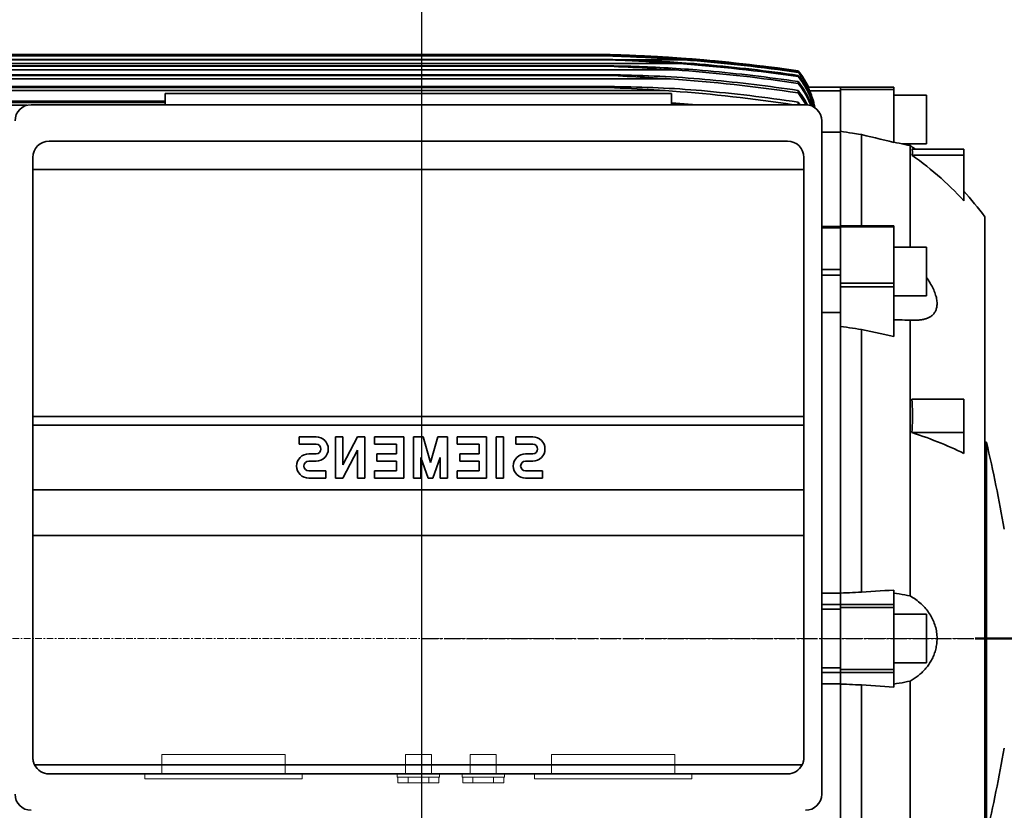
# Model space of a CAD drawing. Header units: millimetres. Extents: x -34725 to 178350, y -13707 to 126150.
# Tile 232 of 256: x 15920 to 16527, y 115306 to 115793. Entities that reach past the tile are written whole.
import ezdxf

# ---------------------------------------------------------------- set-up
doc = ezdxf.new("R2010")
doc.units = ezdxf.units.MM
doc.linetypes.add('CENTER', pattern=[7, 4, -1, 1, -1])
doc.linetypes.add('GEN7', pattern=[13.75, 10, -1.25, 1.25, -1.25])
doc.layers.get('0').update_dxf_attribs({"linetype": 'CONTINUOUS'})
doc.layers.add('10000_FRONT', color=7, linetype='CONTINUOUS')
doc.layers.add('7', color=4, linetype='GEN7')
doc.layers.add('AM_0', color=7, linetype='CONTINUOUS', lineweight=50)
doc.layers.add('AM_4', color=3, linetype='CONTINUOUS', lineweight=25)

# ---------------------------------------------------------------- blocks, each defined once
blk = doc.blocks.new('Kopf_1')
blk.add_line((-2050, 1770), (-2050, 2700))
at = {"layer": '7'}
blk.add_line((-2050, 2000), (1200, 2000), dxfattribs=at)
blk = doc.blocks.new('A$C1c381877')
at = {"color": 2, "linetype": 'Continuous', "lineweight": 0}
for p, q in [((2274.35, -71.39), (2236.35, -71.39)), ((2236.35, -83.39), (2236.35, -71.39)), ((2312.35, -71.39), (2274.35, -71.39)), ((2312.35, -83.39), (2312.35, -71.39)), ((2394.35, -71.39), (2386.35, -71.39)), ((2386.35, -83.39), (2386.35, -71.39)), ((2402.35, -71.39), (2394.35, -71.39)), ((2402.35, -83.39), (2402.35, -71.39)), ((2434.35, -71.39), (2426.35, -71.39)), ((2426.35, -83.39), (2426.35, -71.39)), ((2442.35, -71.39), (2434.35, -71.39)), ((2442.35, -83.39), (2442.35, -71.39)), ((2552.35, -71.39), (2476.35, -71.39)), ((2476.35, -83.39), (2476.35, -71.39)), ((2552.35, -83.39), (2552.35, -71.39)), ((2274.35, -83.39), (2225.85, -83.39)), ((2225.85, -86.39), (2225.85, -83.39)), ((2322.85, -83.39), (2274.35, -83.39)), ((2322.85, -86.39), (2322.85, -83.39)), ((2394.35, -83.39), (2381.35, -83.39)), ((2381.35, -85.39), (2381.35, -83.39)), ((2407.35, -83.39), (2394.35, -83.39)), ((2407.35, -85.39), (2407.35, -83.39)), ((2434.35, -83.39), (2421.35, -83.39)), ((2421.35, -85.39), (2421.35, -83.39)), ((2447.35, -83.39), (2434.35, -83.39)), ((2447.35, -85.39), (2447.35, -83.39)), ((2562.85, -83.39), (2465.85, -83.39)), ((2465.85, -86.39), (2465.85, -83.39)), ((2562.85, -86.39), (2562.85, -83.39)), ((2274.35, -86.39), (2225.85, -86.39)), ((2322.85, -86.39), (2274.35, -86.39)), ((2407.35, -85.39), (2381.35, -85.39)), ((2381.65, -88.89), (2381.65, -85.39)), ((2407.05, -88.89), (2381.65, -88.89)), ((2388, -88.89), (2388, -85.39)), ((2400.7, -88.89), (2400.7, -85.39)), ((2407.05, -88.89), (2407.05, -85.39)), ((2434.35, -85.39), (2421.35, -85.39)), ((2421.65, -88.89), (2421.65, -85.39)), ((2428, -88.89), (2421.65, -88.89)), ((2428, -88.89), (2428, -85.39)), ((2440.7, -88.89), (2428, -88.89)), ((2445.61, -85.39), (2434.35, -85.39)), ((2440.7, -88.89), (2440.7, -85.39)), ((2447.05, -88.89), (2440.7, -88.89)), ((2447.35, -85.39), (2445.61, -85.39)), ((2447.05, -88.89), (2447.05, -85.39)), ((2562.85, -86.39), (2465.85, -86.39))]:
    blk.add_line(p, q, dxfattribs=at)
at = {"layer": '10000_FRONT', "color": 7, "linetype": 'Continuous', "lineweight": 35}
for p, q in [((2511.85, 360), (1736.85, 360)), ((2511.85, 359.23), (1736.85, 359.23)), ((2511.85, 359.21), (1736.85, 359.21)), ((2512.62, 359.98), (2511.85, 360)), ((2512.64, 359.22), (2511.85, 359.23)), ((2512.78, 359.17), (2511.85, 359.21)), ((2513.69, 359.95), (2512.62, 359.98)), ((2514.03, 359.2), (2512.64, 359.22)), ((2514.23, 359.11), (2512.78, 359.17)), ((2514.94, 359.91), (2513.69, 359.95)), ((2515.99, 359.15), (2514.03, 359.2)), ((2516, 359.05), (2514.23, 359.11)), ((2516.3, 359.87), (2514.94, 359.91)), ((2518.5, 359.08), (2515.99, 359.15)), ((2517.84, 358.98), (2516, 359.05)), ((2517.63, 359.83), (2516.3, 359.87)), ((2518.92, 359.78), (2517.63, 359.83)), ((2519.59, 358.91), (2517.84, 358.98)), ((2521.27, 359), (2518.5, 359.08)), ((2520.26, 359.73), (2518.92, 359.78)), ((2521.39, 358.84), (2519.59, 358.91)), ((2521.63, 359.68), (2520.26, 359.73)), ((2524.11, 358.9), (2521.27, 359)), ((2523.23, 358.76), (2521.39, 358.84)), ((2523.01, 359.63), (2521.63, 359.68)), ((2524.38, 359.58), (2523.01, 359.63)), ((2525.09, 358.68), (2523.23, 358.76)), ((2526.92, 358.8), (2524.11, 358.9)), ((2525.72, 359.52), (2524.38, 359.58)), ((2526.94, 358.59), (2525.09, 358.68)), ((2527.04, 359.47), (2525.72, 359.52)), ((2529.63, 358.69), (2526.92, 358.8)), ((2528.76, 358.51), (2526.94, 358.59)), ((2528.36, 359.41), (2527.04, 359.47)), ((2529.69, 359.35), (2528.36, 359.41)), ((2530.56, 358.42), (2528.76, 358.51)), ((2532.36, 358.57), (2529.63, 358.69)), ((2531.02, 359.29), (2529.69, 359.35)), ((2532.38, 358.33), (2530.56, 358.42)), ((2532.35, 359.23), (2531.02, 359.29)), ((2533.68, 359.16), (2532.35, 359.23)), ((2535.1, 358.44), (2532.36, 358.57)), ((2534.2, 358.24), (2532.38, 358.33)), ((2535.02, 359.1), (2533.68, 359.16)), ((2536.04, 358.14), (2534.2, 358.24)), ((2536.34, 359.03), (2535.02, 359.1)), ((2537.83, 358.31), (2535.1, 358.44)), ((2537.88, 358.04), (2536.04, 358.14)), ((2537.67, 358.96), (2536.34, 359.03)), ((2539, 358.89), (2537.67, 358.96)), ((2540.55, 358.17), (2537.83, 358.31)), ((2539.73, 357.93), (2537.88, 358.04)), ((2540.33, 358.81), (2539, 358.89)), ((2541.57, 357.83), (2539.73, 357.93)), ((2541.67, 358.74), (2540.33, 358.81)), ((2543.29, 358.02), (2540.55, 358.17)), ((2543, 358.66), (2541.67, 358.74)), ((2544.34, 358.58), (2543, 358.66)), ((2546.02, 357.86), (2543.29, 358.02)), ((2545.68, 358.5), (2544.34, 358.58)), ((2547.01, 358.42), (2545.68, 358.5)), ((2548.35, 358.33), (2547.01, 358.42)), ((2549.68, 358.25), (2548.35, 358.33)), ((2551.01, 358.16), (2549.68, 358.25)), ((2552.34, 358.07), (2551.01, 358.16)), ((2553.66, 357.98), (2552.34, 358.07)), ((2554.99, 357.89), (2553.66, 357.98)), ((2555.52, 354.42), (1693.18, 354.42)), ((2511.85, 356.92), (1736.85, 356.92)), ((2511.85, 356.83), (1736.85, 356.83)), ((2511.85, 353.03), (1736.85, 353.03)), ((2511.85, 352.83), (1736.85, 352.83)), ((2514.22, 356.9), (2511.85, 356.92)), ((2511.85, 356.83), (2511.85, 356.92)), ((2512.85, 356.78), (2511.85, 356.83)), ((2514.74, 353.01), (2511.85, 353.03)), ((2511.85, 352.83), (2511.85, 353.03)), ((2514.89, 352.69), (2511.85, 352.83)), ((2514.18, 356.72), (2512.85, 356.78)), ((2515.8, 356.65), (2514.18, 356.72)), ((2516.69, 356.85), (2514.22, 356.9)), ((2517.67, 352.96), (2514.74, 353.01)), ((2517.71, 352.55), (2514.89, 352.69)), ((2517.65, 356.57), (2515.8, 356.65)), ((2519.2, 356.79), (2516.69, 356.85)), ((2519.67, 356.49), (2517.65, 356.57)), ((2520.16, 352.91), (2517.67, 352.96)), ((2520.68, 352.41), (2517.71, 352.55)), ((2521.62, 356.73), (2519.2, 356.79)), ((2521.77, 356.39), (2519.67, 356.49)), ((2522.71, 352.85), (2520.16, 352.91)), ((2523.66, 352.27), (2520.68, 352.41)), ((2558.02, 356.73), (2521.43, 356.73)), ((2524.11, 356.65), (2521.62, 356.73)), ((2523.91, 356.29), (2521.77, 356.39)), ((2525.28, 352.78), (2522.71, 352.85)), ((2526.52, 352.12), (2523.66, 352.27)), ((2526.05, 356.19), (2523.91, 356.29)), ((2526.64, 356.57), (2524.11, 356.65)), ((2527.8, 352.7), (2525.28, 352.78)), ((2528.14, 356.09), (2526.05, 356.19)), ((2529.41, 351.97), (2526.52, 352.12)), ((2529.19, 356.48), (2526.64, 356.57)), ((2530.33, 352.62), (2527.8, 352.7)), ((2530.22, 355.98), (2528.14, 356.09)), ((2531.71, 356.38), (2529.19, 356.48)), ((2532.32, 351.81), (2529.41, 351.97)), ((2532.32, 355.87), (2530.22, 355.98)), ((2532.88, 352.52), (2530.33, 352.62)), ((2534.2, 356.27), (2531.71, 356.38)), ((2534.42, 355.76), (2532.32, 355.87)), ((2535.43, 352.42), (2532.88, 352.52)), ((2536.71, 356.16), (2534.2, 356.27)), ((2536.54, 355.64), (2534.42, 355.76)), ((2537.99, 352.3), (2535.43, 352.42)), ((2538.67, 355.52), (2536.54, 355.64)), ((2539.23, 356.04), (2536.71, 356.16)), ((2540.54, 352.18), (2537.99, 352.3)), ((2540.79, 355.39), (2538.67, 355.52)), ((2541.74, 355.91), (2539.23, 356.04)), ((2543.08, 352.06), (2540.54, 352.18)), ((2542.91, 355.26), (2540.79, 355.39)), ((2543.41, 357.71), (2541.57, 357.83)), ((2544.25, 355.77), (2541.74, 355.91)), ((2545.02, 355.13), (2542.91, 355.26)), ((2545.63, 351.92), (2543.08, 352.06)), ((2545.25, 357.6), (2543.41, 357.71)), ((2546.75, 355.63), (2544.25, 355.77)), ((2547.12, 354.99), (2545.02, 355.13)), ((2547.07, 357.49), (2545.25, 357.6)), ((2548.18, 351.78), (2545.63, 351.92)), ((2548.74, 357.69), (2546.02, 357.86)), ((2549.25, 355.48), (2546.75, 355.63)), ((2548.9, 357.37), (2547.07, 357.49)), ((2549.22, 354.86), (2547.12, 354.99)), ((2551.47, 357.51), (2548.74, 357.69)), ((2550.72, 357.25), (2548.9, 357.37)), ((2551.32, 354.71), (2549.22, 354.86)), ((2551.76, 355.32), (2549.25, 355.48)), ((2552.55, 357.12), (2550.72, 357.25)), ((2553.42, 354.57), (2551.32, 354.71)), ((2554.2, 357.33), (2551.47, 357.51)), ((2560.29, 357.5), (2551.69, 357.5)), ((2554.26, 355.16), (2551.76, 355.32)), ((2554.37, 357), (2552.55, 357.12)), ((2555.52, 354.42), (2553.42, 354.57)), ((2556.92, 357.14), (2554.2, 357.33)), ((2556.75, 354.98), (2554.26, 355.16)), ((2556.19, 356.87), (2554.37, 357)), ((2556.31, 357.79), (2554.99, 357.89)), ((2560.02, 354.08), (2555.52, 354.42)), ((2558.02, 356.73), (2556.19, 356.87)), ((2557.64, 357.7), (2556.31, 357.79)), ((2559.25, 354.8), (2556.75, 354.98)), ((2559.64, 356.94), (2556.92, 357.14)), ((2558.96, 357.6), (2557.64, 357.7)), ((2562.11, 356.42), (2558.02, 356.73)), ((2560.29, 357.5), (2558.96, 357.6)), ((2561.74, 354.62), (2559.25, 354.8)), ((2562.36, 356.73), (2559.64, 356.94)), ((2564.54, 353.73), (2560.02, 354.08)), ((2564.5, 357.17), (2560.29, 357.5)), ((2564.24, 354.42), (2561.74, 354.62)), ((2566.22, 356.09), (2562.11, 356.42)), ((2565.99, 356.44), (2562.36, 356.73)), ((2567.77, 354.13), (2564.24, 354.42)), ((2568.73, 356.82), (2564.5, 357.17)), ((2569.06, 353.35), (2564.54, 353.73)), ((2569.63, 356.14), (2565.99, 356.44)), ((2570.33, 355.75), (2566.22, 356.09)), ((2571.31, 353.83), (2567.77, 354.13)), ((2572.96, 356.46), (2568.73, 356.82)), ((2573.59, 352.95), (2569.06, 353.35)), ((2573.28, 355.82), (2569.63, 356.14)), ((2574.44, 355.38), (2570.33, 355.75)), ((2574.85, 353.51), (2571.31, 353.83)), ((2577.19, 356.07), (2572.96, 356.46)), ((2576.93, 355.49), (2573.28, 355.82)), ((2578.12, 352.53), (2573.59, 352.95)), ((2578.57, 355), (2574.44, 355.38)), ((2578.39, 353.18), (2574.85, 353.51)), ((2580.58, 355.15), (2576.93, 355.49)), ((2581.43, 355.67), (2577.19, 356.07)), ((2582.66, 352.09), (2578.12, 352.53)), ((2581.94, 352.84), (2578.39, 353.18)), ((2582.69, 354.6), (2578.57, 355)), ((2584.24, 354.79), (2580.58, 355.15)), ((2585.68, 355.25), (2581.43, 355.67)), ((2585.5, 352.49), (2581.94, 352.84)), ((2587.21, 351.62), (2582.66, 352.09)), ((2586.82, 354.18), (2582.69, 354.6)), ((2587.9, 354.41), (2584.24, 354.79)), ((2589.05, 352.12), (2585.5, 352.49)), ((2589.93, 354.81), (2585.68, 355.25)), ((2590.96, 353.75), (2586.82, 354.18)), ((2591.56, 354.03), (2587.9, 354.41)), ((2592.61, 351.74), (2589.05, 352.12)), ((2594.18, 354.35), (2589.93, 354.81)), ((2595.1, 353.29), (2590.96, 353.75)), ((2595.23, 353.63), (2591.56, 354.03)), ((2598.44, 353.87), (2594.18, 354.35)), ((2599.25, 352.82), (2595.1, 353.29)), ((2598.9, 353.21), (2595.23, 353.63)), ((2602.7, 353.37), (2598.44, 353.87)), ((2602.57, 352.78), (2598.9, 353.21)), ((2603.39, 352.33), (2599.25, 352.82)), ((2606.25, 352.34), (2602.57, 352.78)), ((2606.97, 352.86), (2602.7, 353.37)), ((2607.55, 351.82), (2603.39, 352.33)), ((2609.92, 351.88), (2606.25, 352.34)), ((2611.24, 352.32), (2606.97, 352.86)), ((2613.6, 351.41), (2609.92, 351.88)), ((2615.51, 351.77), (2611.24, 352.32)), ((2552.77, 350.53), (1695.93, 350.53)), ((2511.85, 347.51), (1736.85, 347.51)), ((2511.85, 347.17), (1736.85, 347.17)), ((2515.41, 347.49), (2511.85, 347.51)), ((2511.85, 347.17), (2511.85, 347.51)), ((2514.59, 347.03), (2511.85, 347.17)), ((2517.51, 346.88), (2514.59, 347.03)), ((2518.83, 347.44), (2515.41, 347.49)), ((2520.25, 346.75), (2517.51, 346.88)), ((2522.27, 347.38), (2518.83, 347.44)), ((2522.9, 346.61), (2520.25, 346.75)), ((2525.69, 347.3), (2522.27, 347.38)), ((2525.59, 346.47), (2522.9, 346.61)), ((2528.29, 346.33), (2525.59, 346.47)), ((2529.17, 347.2), (2525.69, 347.3)), ((2530.97, 346.18), (2528.29, 346.33)), ((2532.68, 347.08), (2529.17, 347.2)), ((2533.65, 346.02), (2530.97, 346.18)), ((2535.26, 351.65), (2532.32, 351.81)), ((2536.18, 346.95), (2532.68, 347.08)), ((2536.33, 345.87), (2533.65, 346.02)), ((2538.2, 351.47), (2535.26, 351.65)), ((2539.65, 346.8), (2536.18, 346.95)), ((2539.02, 345.7), (2536.33, 345.87)), ((2541.12, 351.3), (2538.2, 351.47)), ((2543.14, 346.63), (2539.65, 346.8)), ((2544.03, 351.11), (2541.12, 351.3)), ((2546.64, 346.45), (2543.14, 346.63)), ((2546.95, 350.92), (2544.03, 351.11)), ((2550.12, 346.26), (2546.64, 346.45)), ((2549.86, 350.73), (2546.95, 350.92)), ((2550.72, 351.62), (2548.18, 351.78)), ((2552.77, 350.53), (2549.86, 350.73)), ((2553.59, 346.04), (2550.12, 346.26)), ((2553.26, 351.46), (2550.72, 351.62)), ((2556.92, 350.23), (2552.77, 350.53)), ((2555.8, 351.3), (2553.26, 351.46)), ((2557.07, 345.81), (2553.59, 346.04)), ((2558.34, 351.12), (2555.8, 351.3)), ((2561.08, 349.91), (2556.92, 350.23)), ((2560.54, 345.57), (2557.07, 345.81)), ((2560.87, 350.93), (2558.34, 351.12)), ((2563.41, 350.73), (2560.87, 350.93)), ((2565.25, 349.57), (2561.08, 349.91)), ((2565.94, 350.53), (2563.41, 350.73)), ((2569.42, 349.22), (2565.25, 349.57)), ((2569.38, 350.24), (2565.94, 350.53)), ((2572.82, 349.94), (2569.38, 350.24)), ((2573.6, 348.84), (2569.42, 349.22)), ((2576.27, 349.62), (2572.82, 349.94)), ((2577.79, 348.45), (2573.6, 348.84)), ((2579.72, 349.3), (2576.27, 349.62)), ((2581.98, 348.04), (2577.79, 348.45)), ((2583.18, 348.96), (2579.72, 349.3)), ((2586.17, 347.6), (2581.98, 348.04)), ((2586.64, 348.6), (2583.18, 348.96)), ((2590.37, 347.15), (2586.17, 347.6)), ((2590.1, 348.24), (2586.64, 348.6)), ((2591.77, 351.13), (2587.21, 351.62)), ((2593.56, 347.86), (2590.1, 348.24)), ((2594.58, 346.69), (2590.37, 347.15)), ((2596.32, 350.63), (2591.77, 351.13)), ((2596.17, 351.34), (2592.61, 351.74)), ((2597.03, 347.47), (2593.56, 347.86)), ((2598.79, 346.2), (2594.58, 346.69)), ((2599.74, 350.94), (2596.17, 351.34)), ((2600.89, 350.09), (2596.32, 350.63)), ((2600.5, 347.07), (2597.03, 347.47)), ((2603, 345.69), (2598.79, 346.2)), ((2603.31, 350.52), (2599.74, 350.94)), ((2603.98, 346.65), (2600.5, 347.07)), ((2605.46, 349.54), (2600.89, 350.09)), ((2606.88, 350.08), (2603.31, 350.52)), ((2607.45, 346.22), (2603.98, 346.65)), ((2610.03, 348.97), (2605.46, 349.54)), ((2610.45, 349.63), (2606.88, 350.08)), ((2610.93, 345.78), (2607.45, 346.22)), ((2611.7, 351.3), (2607.55, 351.82)), ((2614.6, 348.37), (2610.03, 348.97)), ((2614.03, 349.17), (2610.45, 349.63)), ((2614.41, 345.33), (2610.93, 345.78)), ((2615.86, 350.75), (2611.7, 351.3)), ((2617.29, 350.93), (2613.6, 351.41)), ((2617.6, 348.7), (2614.03, 349.17)), ((2619.18, 347.75), (2614.6, 348.37)), ((2619.79, 351.19), (2615.51, 351.77)), ((2620.02, 350.19), (2615.86, 350.75)), ((2620.97, 350.43), (2617.29, 350.93)), ((2621.18, 348.21), (2617.6, 348.7)), ((2623.76, 347.11), (2619.18, 347.75)), ((2624.07, 350.6), (2619.79, 351.19)), ((2624.18, 349.61), (2620.02, 350.19)), ((2624.66, 349.91), (2620.97, 350.43)), ((2624.77, 347.71), (2621.18, 348.21)), ((2628.35, 346.44), (2623.76, 347.11)), ((2628.35, 349.99), (2624.07, 350.6)), ((2628.35, 349.01), (2624.18, 349.61)), ((2628.35, 349.38), (2624.66, 349.91)), ((2628.35, 347.19), (2624.77, 347.71)), ((2628.35, 349.99), (2628.35, 350)), ((2629.09, 349.06), (2628.35, 349.99)), ((2629.12, 348.42), (2628.35, 349.38)), ((2628.35, 349.01), (2628.35, 349.38)), ((2629.07, 348.1), (2628.35, 349.01)), ((2629.12, 346.22), (2628.35, 347.19)), ((2628.35, 346.44), (2628.35, 347.19)), ((2629.17, 345.39), (2628.35, 346.44)), ((2629.78, 347.16), (2629.07, 348.1)), ((2629.81, 348.11), (2629.09, 349.06)), ((2629.87, 347.42), (2629.12, 348.42)), ((2629.87, 345.22), (2629.12, 346.22)), ((2630.47, 346.2), (2629.78, 347.16)), ((2630.51, 347.13), (2629.81, 348.11)), ((2630.6, 346.4), (2629.87, 347.42)), ((2631.13, 345.23), (2630.47, 346.2)), ((2631.19, 346.14), (2630.51, 347.13)), ((2631.3, 345.37), (2630.6, 346.4)), ((2631.85, 345.13), (2631.19, 346.14)), ((2549.73, 345.01), (1698.96, 345.01)), ((2511.85, 340.28), (1736.85, 340.28)), ((2511.85, 339.75), (1736.85, 339.75)), ((2515.14, 340.27), (2511.85, 340.28)), ((2511.85, 339.75), (2511.85, 340.28)), ((2515.25, 339.57), (2511.85, 339.75)), ((2518.58, 340.24), (2515.14, 340.27)), ((2521.95, 340.18), (2518.58, 340.24)), ((2525.28, 340.12), (2521.95, 340.18)), ((2528.64, 340.03), (2525.28, 340.12)), ((2532, 339.93), (2528.64, 340.03)), ((2535.35, 339.82), (2532, 339.93)), ((2538.71, 339.69), (2535.35, 339.82)), ((2541.7, 345.54), (2539.02, 345.7)), ((2544.38, 345.37), (2541.7, 345.54)), ((2547.06, 345.19), (2544.38, 345.37)), ((2549.73, 345.01), (2547.06, 345.19)), ((2554.59, 344.67), (2549.73, 345.01)), ((2559.45, 344.3), (2554.59, 344.67)), ((2564.33, 343.9), (2559.45, 344.3)), ((2564, 345.3), (2560.54, 345.57)), ((2567.47, 345.01), (2564, 345.3)), ((2569.21, 343.48), (2564.33, 343.9)), ((2570.83, 344.72), (2567.47, 345.01)), ((2574.11, 343.03), (2569.21, 343.48)), ((2574.19, 344.42), (2570.83, 344.72)), ((2579.01, 342.56), (2574.11, 343.03)), ((2577.55, 344.1), (2574.19, 344.42)), ((2580.92, 343.77), (2577.55, 344.1)), ((2583.92, 342.06), (2579.01, 342.56)), ((2584.29, 343.43), (2580.92, 343.77)), ((2588.84, 341.53), (2583.92, 342.06)), ((2587.67, 343.08), (2584.29, 343.43)), ((2591.04, 342.72), (2587.67, 343.08)), ((2593.76, 340.97), (2588.84, 341.53)), ((2594.42, 342.34), (2591.04, 342.72)), ((2598.69, 340.39), (2593.76, 340.97)), ((2597.81, 341.95), (2594.42, 342.34)), ((2601.19, 341.55), (2597.81, 341.95)), ((2603.62, 339.79), (2598.69, 340.39)), ((2604.58, 341.14), (2601.19, 341.55)), ((2607.22, 345.16), (2603, 345.69)), ((2608.56, 339.15), (2603.62, 339.79)), ((2607.97, 340.71), (2604.58, 341.14)), ((2611.44, 344.62), (2607.22, 345.16)), ((2611.36, 340.27), (2607.97, 340.71)), ((2614.76, 339.82), (2611.36, 340.27)), ((2615.66, 344.05), (2611.44, 344.62)), ((2617.89, 344.86), (2614.41, 345.33)), ((2618.15, 339.36), (2614.76, 339.82)), ((2619.89, 343.47), (2615.66, 344.05)), ((2621.38, 344.38), (2617.89, 344.86)), ((2624.12, 342.86), (2619.89, 343.47)), ((2624.86, 343.89), (2621.38, 344.38)), ((2628.35, 342.24), (2624.12, 342.86)), ((2628.35, 343.38), (2624.86, 343.89)), ((2629.18, 342.32), (2628.35, 343.38)), ((2628.35, 342.24), (2628.35, 343.38)), ((2629.16, 341.18), (2628.35, 342.24)), ((2629.95, 340.1), (2629.16, 341.18)), ((2629.97, 344.31), (2629.17, 345.39)), ((2629.99, 341.22), (2629.18, 342.32)), ((2630.6, 344.2), (2629.87, 345.22)), ((2630.72, 338.99), (2629.95, 340.1)), ((2630.74, 343.2), (2629.97, 344.31)), ((2630.77, 340.11), (2629.99, 341.22)), ((2631.3, 343.16), (2630.6, 344.2)), ((2631.49, 342.07), (2630.74, 343.2)), ((2631.53, 338.96), (2630.77, 340.11)), ((2631.77, 344.24), (2631.13, 345.23)), ((2631.98, 344.31), (2631.3, 345.37)), ((2631.98, 342.1), (2631.3, 343.16)), ((2632.2, 340.93), (2631.49, 342.07)), ((2632.39, 343.23), (2631.77, 344.24)), ((2632.48, 344.11), (2631.85, 345.13)), ((2632.63, 343.24), (2631.98, 344.31)), ((2632.63, 341.03), (2631.98, 342.1)), ((2632.88, 339.77), (2632.2, 340.93)), ((2632.99, 342.22), (2632.39, 343.23)), ((2633.08, 343.07), (2632.48, 344.11)), ((2633.25, 342.16), (2632.63, 343.24)), ((2633.25, 339.95), (2632.63, 341.03)), ((2633.53, 338.6), (2632.88, 339.77)), ((2633.55, 341.2), (2632.99, 342.22)), ((2633.65, 342.03), (2633.08, 343.07)), ((2633.84, 341.08), (2633.25, 342.16)), ((2633.83, 338.86), (2633.25, 339.95)), ((2634.09, 340.18), (2633.55, 341.2)), ((2634.19, 340.99), (2633.65, 342.03)), ((2634.39, 339.99), (2633.84, 341.08)), ((2634.59, 339.16), (2634.09, 340.18)), ((2634.71, 339.95), (2634.19, 340.99)), ((2634.91, 338.91), (2634.39, 339.99)), ((2654.35, 339.95), (2634.42, 339.95)), ((2687.35, 340), (2654.35, 340)), ((2654.35, -340), (2654.35, 340)), ((2687.35, 305.88), (2687.35, 340)), ((2546.35, 337.78), (1702.34, 337.78)), ((2550.35, 336.11), (2238.35, 336.11)), ((2238.35, 329.11), (2238.35, 336.11)), ((2518.76, 339.39), (2515.25, 339.57)), ((2522.16, 339.22), (2518.76, 339.39)), ((2525.59, 339.03), (2522.16, 339.22)), ((2529.06, 338.84), (2525.59, 339.03)), ((2532.53, 338.64), (2529.06, 338.84)), ((2535.99, 338.44), (2532.53, 338.64)), ((2539.44, 338.23), (2535.99, 338.44)), ((2542.07, 339.54), (2538.71, 339.69)), ((2542.9, 338.01), (2539.44, 338.23)), ((2545.44, 339.38), (2542.07, 339.54)), ((2546.35, 337.78), (2542.9, 338.01)), ((2548.79, 339.21), (2545.44, 339.38)), ((2550.95, 337.47), (2546.35, 337.78)), ((2552.13, 339.02), (2548.79, 339.21)), ((2550.35, 329.11), (2550.35, 336.11)), ((2555.56, 337.13), (2550.95, 337.47)), ((2555.48, 338.81), (2552.13, 339.02)), ((2558.81, 338.58), (2555.48, 338.81)), ((2560.17, 336.76), (2555.56, 337.13)), ((2562.15, 338.34), (2558.81, 338.58)), ((2564.8, 336.38), (2560.17, 336.76)), ((2565.49, 338.07), (2562.15, 338.34)), ((2569.43, 335.96), (2564.8, 336.38)), ((2568.83, 337.78), (2565.49, 338.07)), ((2572.53, 337.45), (2568.83, 337.78)), ((2574.08, 335.53), (2569.43, 335.96)), ((2576.22, 337.1), (2572.53, 337.45)), ((2578.73, 335.07), (2574.08, 335.53)), ((2579.93, 336.74), (2576.22, 337.1)), ((2583.38, 334.58), (2578.73, 335.07)), ((2583.63, 336.36), (2579.93, 336.74)), ((2588.04, 334.07), (2583.38, 334.58)), ((2587.34, 335.97), (2583.63, 336.36)), ((2591.06, 335.56), (2587.34, 335.97)), ((2592.71, 333.54), (2588.04, 334.07)), ((2594.77, 335.14), (2591.06, 335.56)), ((2598.5, 334.7), (2594.77, 335.14)), ((2602.22, 334.25), (2598.5, 334.7)), ((2605.95, 333.78), (2602.22, 334.25)), ((2609.67, 333.3), (2605.95, 333.78)), ((2613.5, 338.49), (2608.56, 339.15)), ((2618.45, 337.8), (2613.5, 338.49)), ((2621.55, 338.88), (2618.15, 339.36)), ((2623.4, 337.09), (2618.45, 337.8)), ((2624.95, 338.4), (2621.55, 338.88)), ((2628.35, 336.35), (2623.4, 337.09)), ((2628.35, 337.9), (2624.95, 338.4)), ((2629.26, 336.71), (2628.35, 337.9)), ((2628.35, 336.35), (2628.35, 337.9)), ((2629.21, 335.2), (2628.35, 336.35)), ((2630.05, 334.03), (2629.21, 335.2)), ((2630.15, 335.49), (2629.26, 336.71)), ((2630.85, 332.83), (2630.05, 334.03)), ((2631, 334.24), (2630.15, 335.49)), ((2631.45, 337.86), (2630.72, 338.99)), ((2631.81, 332.96), (2631, 334.24)), ((2632.16, 336.71), (2631.45, 337.86)), ((2632.25, 337.81), (2631.53, 338.96)), ((2632.83, 335.55), (2632.16, 336.71)), ((2632.93, 336.63), (2632.25, 337.81)), ((2633.47, 334.39), (2632.83, 335.55)), ((2633.59, 335.45), (2632.93, 336.63)), ((2634.07, 333.21), (2633.47, 334.39)), ((2634.13, 337.43), (2633.53, 338.6)), ((2634.2, 334.27), (2633.59, 335.45)), ((2634.39, 337.77), (2633.83, 338.86)), ((2634.7, 336.25), (2634.13, 337.43)), ((2634.77, 333.08), (2634.2, 334.27)), ((2634.91, 336.69), (2634.39, 337.77)), ((2635.07, 338.14), (2634.59, 339.16)), ((2635.23, 335.09), (2634.7, 336.25)), ((2634.97, 338.79), (2634.91, 338.91)), ((2635.4, 335.61), (2634.91, 336.69)), ((2635.02, 338.67), (2634.97, 338.79)), ((2635.08, 338.55), (2635.02, 338.67)), ((2635.52, 337.12), (2635.07, 338.14)), ((2635.13, 338.42), (2635.08, 338.55)), ((2635.19, 338.28), (2635.13, 338.42)), ((2635.25, 338.15), (2635.19, 338.28)), ((2635.72, 333.93), (2635.23, 335.09)), ((2635.31, 338.01), (2635.25, 338.15)), ((2635.37, 337.87), (2635.31, 338.01)), ((2635.43, 337.73), (2635.37, 337.87)), ((2635.85, 334.54), (2635.4, 335.61)), ((2654.35, 337.73), (2635.43, 337.73)), ((2636, 336.34), (2635.43, 337.73)), ((2635.93, 336.12), (2635.52, 337.12)), ((2636.19, 332.77), (2635.72, 333.93)), ((2636.28, 333.45), (2635.85, 334.54)), ((2636.34, 335.09), (2635.93, 336.12)), ((2636.53, 334.92), (2636, 336.34)), ((2636.72, 334.03), (2636.34, 335.09)), ((2637.04, 333.45), (2636.53, 334.92)), ((2637.09, 332.95), (2636.72, 334.03)), ((2687.35, 338.52), (2654.35, 338.52)), ((2707.35, 335), (2687.35, 335)), ((2707.35, 305), (2707.35, 335)), ((2153.15, 328.74), (1706.13, 328.74)), ((2238.35, 331.24), (1736.85, 331.24)), ((2238.35, 330.46), (1736.85, 330.46)), ((2632.85, 329.11), (2155.85, 329.11)), ((2552.92, 330.02), (2550.35, 330.17)), ((2555.49, 329.86), (2552.92, 330.02)), ((2558.06, 329.69), (2555.49, 329.86)), ((2560.63, 329.51), (2558.06, 329.69)), ((2563.2, 329.32), (2560.63, 329.51)), ((2565.77, 329.11), (2563.2, 329.32)), ((2597.38, 332.98), (2592.71, 333.54)), ((2602.06, 332.4), (2597.38, 332.98)), ((2606.74, 331.79), (2602.06, 332.4)), ((2611.43, 331.16), (2606.74, 331.79)), ((2613.41, 332.8), (2609.67, 333.3)), ((2616.12, 330.5), (2611.43, 331.16)), ((2617.14, 332.29), (2613.41, 332.8)), ((2620.81, 329.82), (2616.12, 330.5)), ((2620.87, 331.76), (2617.14, 332.29)), ((2625.5, 329.11), (2620.81, 329.82)), ((2624.61, 331.21), (2620.87, 331.76)), ((2628.35, 330.65), (2624.61, 331.21)), ((2628.54, 330.4), (2628.35, 330.65)), ((2628.35, 329.11), (2628.35, 330.65)), ((2628.74, 330.15), (2628.54, 330.4)), ((2628.93, 329.89), (2628.74, 330.15)), ((2629.13, 329.63), (2628.93, 329.89)), ((2629.32, 329.37), (2629.13, 329.63)), ((2629.51, 329.11), (2629.32, 329.37)), ((2631.62, 331.6), (2630.85, 332.83)), ((2632.36, 330.36), (2631.62, 331.6)), ((2632.59, 331.67), (2631.81, 332.96)), ((2633.06, 329.11), (2632.36, 330.36)), ((2633.32, 330.36), (2632.59, 331.67)), ((2634, 329.04), (2633.32, 330.36)), ((2634.63, 332.04), (2634.07, 333.21)), ((2635.16, 330.88), (2634.63, 332.04)), ((2635.3, 331.9), (2634.77, 333.08)), ((2635.65, 329.72), (2635.16, 330.88)), ((2635.8, 330.74), (2635.3, 331.9)), ((2636.11, 328.56), (2635.65, 329.72)), ((2636.26, 329.55), (2635.8, 330.74)), ((2636.63, 331.57), (2636.19, 332.77)), ((2636.71, 328.33), (2636.26, 329.55)), ((2636.69, 332.33), (2636.28, 333.45)), ((2637.05, 330.34), (2636.63, 331.57)), ((2637.08, 331.18), (2636.69, 332.33)), ((2637.5, 331.94), (2637.04, 333.45)), ((2637.44, 329.08), (2637.05, 330.34)), ((2637.45, 330.01), (2637.08, 331.18)), ((2637.43, 331.86), (2637.09, 332.95)), ((2637.76, 330.74), (2637.43, 331.86)), ((2637.8, 327.79), (2637.44, 329.08)), ((2637.79, 328.82), (2637.45, 330.01)), ((2637.93, 330.4), (2637.5, 331.94)), ((2638.05, 329.6), (2637.76, 330.74)), ((2638.11, 327.61), (2637.79, 328.82)), ((2638.3, 328.84), (2637.93, 330.4)), ((2638.33, 328.46), (2638.05, 329.6)), ((2638.64, 327.26), (2638.3, 328.84)), ((2638.58, 327.3), (2638.33, 328.46)), ((2642.85, -95.89), (2642.85, 319.11)), ((2654.35, 312.25), (2642.85, 312.25)), ((2656.21, 312.45), (2654.35, 312.75)), ((2658.07, 312.16), (2656.21, 312.45)), ((2659.93, 311.86), (2658.07, 312.16)), ((2661.79, 311.57), (2659.93, 311.86)), ((2665.5, 310.98), (2661.79, 311.57)), ((2667.35, 310.69), (2665.5, 310.98)), ((2670.23, 310), (2667.35, 310.69)), ((2667.35, 254.49), (2667.35, 310.69)), ((2673.1, 309.31), (2670.23, 310)), ((2621.85, 306.61), (2166.85, 306.61)), ((2675.96, 308.62), (2673.1, 309.31)), ((2678.82, 307.93), (2675.96, 308.62)), ((2681.67, 307.24), (2678.82, 307.93)), ((2684.51, 306.56), (2681.67, 307.24)), ((2687.35, 305.88), (2684.51, 306.56)), ((2688.98, 305.69), (2687.35, 306.05)), ((2690.65, 305.33), (2688.98, 305.69)), ((2692.35, 304.96), (2690.65, 305.33)), ((2707.35, 305), (2692.15, 305)), ((2694.05, 304.59), (2692.35, 304.96)), ((2695.72, 304.22), (2694.05, 304.59)), ((2697.35, 303.87), (2695.72, 304.22)), ((2697.89, 303.51), (2697.35, 303.87)), ((2697.35, 241.27), (2697.35, 303.87)), ((2698.43, 303.15), (2697.89, 303.51)), ((2698.97, 302.79), (2698.43, 303.15)), ((2730.35, 301.73), (2698.45, 301.73)), ((2698.56, 301.34), (2698.45, 301.73)), ((2698.45, 297.93), (2698.56, 298.32)), ((2730.35, 297.93), (2698.45, 297.93)), ((2700.73, 296.3), (2698.45, 297.93)), ((2698.65, 300.96), (2698.56, 301.34)), ((2698.56, 298.32), (2698.65, 298.7)), ((2698.71, 300.58), (2698.65, 300.96)), ((2698.65, 298.7), (2698.71, 299.08)), ((2698.75, 300.2), (2698.71, 300.58)), ((2698.71, 299.08), (2698.75, 299.46)), ((2698.76, 299.83), (2698.75, 300.2)), ((2698.75, 299.46), (2698.76, 299.83)), ((2699.5, 302.44), (2698.97, 302.79)), ((2700.03, 302.08), (2699.5, 302.44)), ((2700.55, 301.73), (2700.03, 302.08)), ((2730.35, 269.96), (2730.35, 301.73)), ((2156.85, -73.39), (2156.85, 296.61)), ((2631.85, -73.39), (2631.85, 296.61)), ((2703.01, 294.63), (2700.73, 296.3)), ((2705.28, 292.91), (2703.01, 294.63)), ((2707.53, 291.15), (2705.28, 292.91)), ((2631.85, 289.11), (2156.85, 289.11)), ((2709.77, 289.35), (2707.53, 291.15)), ((2711.99, 287.51), (2709.77, 289.35)), ((2714.18, 285.64), (2711.99, 287.51)), ((2716.35, 283.74), (2714.18, 285.64)), ((2718.48, 281.81), (2716.35, 283.74)), ((2720.57, 279.86), (2718.48, 281.81)), ((2722.62, 277.9), (2720.57, 279.86)), ((2724.63, 275.92), (2722.62, 277.9)), ((2726.58, 273.94), (2724.63, 275.92)), ((2728.49, 271.95), (2726.58, 273.94)), ((2730.35, 269.96), (2728.49, 271.95)), ((2743.35, -260), (2743.35, 260)), ((2654.35, 254.06), (2642.85, 254.06)), ((2654.35, 253.18), (2642.85, 253.18)), ((2687.35, 254.49), (2654.35, 254.49)), ((2687.35, 253.9), (2654.35, 253.9)), ((2687.35, 253.9), (2687.35, 254.49)), ((2687.35, 219.15), (2687.35, 253.9)), ((2707.35, 241.27), (2687.35, 241.27)), ((2707.35, 211.27), (2707.35, 241.27)), ((2654.35, 227.58), (2642.85, 227.58)), ((2654.35, 223.96), (2642.85, 223.96)), ((2687.35, 219.15), (2654.35, 219.15)), ((2687.35, 216.74), (2687.35, 219.15)), ((2707.98, 221.77), (2707.35, 222.65)), ((2708.57, 220.9), (2707.98, 221.77)), ((2709.13, 220.03), (2708.57, 220.9)), ((2709.66, 219.17), (2709.13, 220.03)), ((2710.16, 218.32), (2709.66, 219.17)), ((2687.35, 216.74), (2654.35, 216.74)), ((2687.35, 186.17), (2687.35, 216.74)), ((2710.62, 217.48), (2710.16, 218.32)), ((2711.06, 216.65), (2710.62, 217.48)), ((2711.46, 215.82), (2711.06, 216.65)), ((2711.84, 215), (2711.46, 215.82)), ((2712.18, 214.19), (2711.84, 215)), ((2712.5, 213.38), (2712.18, 214.19)), ((2712.79, 212.57), (2712.5, 213.38)), ((2713.05, 211.77), (2712.79, 212.57)), ((2707.35, 211.27), (2687.35, 211.27)), ((2713.27, 210.97), (2713.05, 211.77)), ((2713.47, 210.19), (2713.27, 210.97)), ((2713.62, 209.42), (2713.47, 210.19)), ((2713.75, 208.66), (2713.62, 209.42)), ((2713.84, 207.91), (2713.75, 208.66)), ((2713.89, 207.19), (2713.84, 207.91)), ((2713.91, 206.48), (2713.89, 207.19)), ((2713.9, 205.89), (2713.91, 206.48)), ((2654.35, 200.99), (2642.85, 200.99)), ((2711.54, 199.88), (2711.85, 200.23)), ((2711.85, 200.23), (2712.15, 200.6)), ((2712.15, 200.6), (2712.42, 200.99)), ((2712.42, 200.99), (2712.67, 201.4)), ((2712.67, 201.4), (2712.9, 201.82)), ((2712.9, 201.82), (2713.11, 202.27)), ((2713.11, 202.27), (2713.29, 202.73)), ((2713.29, 202.73), (2713.46, 203.22)), ((2713.46, 203.22), (2713.59, 203.72)), ((2713.59, 203.72), (2713.71, 204.24)), ((2713.71, 204.24), (2713.8, 204.77)), ((2713.8, 204.77), (2713.86, 205.32)), ((2713.86, 205.32), (2713.9, 205.89)), ((2688.98, 196.52), (2687.35, 196.58)), ((2690.65, 196.47), (2688.98, 196.52)), ((2692.35, 196.41), (2690.65, 196.47)), ((2694.05, 196.37), (2692.35, 196.41)), ((2695.72, 196.33), (2694.05, 196.37)), ((2697.35, 196.29), (2695.72, 196.33)), ((2697.75, 196.27), (2697.35, 196.29)), ((2697.35, 26.27), (2697.35, 196.29)), ((2698.16, 196.26), (2697.75, 196.27)), ((2698.56, 196.24), (2698.16, 196.26)), ((2698.95, 196.23), (2698.56, 196.24)), ((2699.35, 196.23), (2698.95, 196.23)), ((2699.74, 196.22), (2699.35, 196.23)), ((2699.74, 196.22), (2700.35, 196.23)), ((2700.35, 196.23), (2700.95, 196.24)), ((2700.95, 196.24), (2701.55, 196.27)), ((2701.55, 196.27), (2702.13, 196.3)), ((2702.13, 196.3), (2702.71, 196.35)), ((2702.71, 196.35), (2703.28, 196.41)), ((2703.28, 196.41), (2703.84, 196.48)), ((2703.84, 196.48), (2704.39, 196.56)), ((2704.39, 196.56), (2704.93, 196.65)), ((2704.93, 196.65), (2705.46, 196.76)), ((2705.46, 196.76), (2705.98, 196.88)), ((2705.98, 196.88), (2706.49, 197.02)), ((2706.49, 197.02), (2706.99, 197.17)), ((2706.99, 197.17), (2707.48, 197.33)), ((2707.48, 197.33), (2707.95, 197.51)), ((2707.95, 197.51), (2708.41, 197.71)), ((2708.41, 197.71), (2708.85, 197.92)), ((2708.85, 197.92), (2709.29, 198.15)), ((2709.29, 198.15), (2709.7, 198.39)), ((2709.7, 198.39), (2710.1, 198.65)), ((2710.1, 198.65), (2710.49, 198.93)), ((2710.49, 198.93), (2710.86, 199.23)), ((2710.86, 199.23), (2711.21, 199.54)), ((2711.21, 199.54), (2711.54, 199.88)), ((2656.21, 192.18), (2654.35, 192.45)), ((2658.07, 191.91), (2656.21, 192.18)), ((2659.93, 191.64), (2658.07, 191.91)), ((2661.79, 191.37), (2659.93, 191.64)), ((2663.64, 191.1), (2661.79, 191.37)), ((2665.5, 190.84), (2663.64, 191.1)), ((2667.35, 190.57), (2665.5, 190.84)), ((2670.23, 189.94), (2667.35, 190.57)), ((2667.35, 28.59), (2667.35, 190.57)), ((2673.1, 189.31), (2670.23, 189.94)), ((2675.96, 188.68), (2673.1, 189.31)), ((2678.82, 188.05), (2675.96, 188.68)), ((2681.67, 187.42), (2678.82, 188.05)), ((2684.51, 186.8), (2681.67, 187.42)), ((2687.35, 186.17), (2684.51, 186.8)), ((2730.35, 147.49), (2698.45, 147.49)), ((2698.56, 145.4), (2698.45, 147.49)), ((2730.35, 126.96), (2730.35, 147.49)), ((2698.65, 143.33), (2698.56, 145.4)), ((2698.71, 141.27), (2698.65, 143.33)), ((2698.75, 139.24), (2698.71, 141.27)), ((2631.85, 136.96), (2156.85, 136.96)), ((2698.71, 133.18), (2698.75, 135.21)), ((2698.76, 137.22), (2698.75, 139.24)), ((2698.75, 135.21), (2698.76, 137.22)), ((2631.85, 131.61), (2156.85, 131.61)), ((2698.45, 126.96), (2698.56, 129.05)), ((2698.56, 129.05), (2698.65, 131.12)), ((2698.65, 131.12), (2698.71, 133.18)), ((2331.35, 124.36), (2320.85, 124.36)), ((2320.85, 119.86), (2320.85, 124.36)), ((2347.85, 124.36), (2343.35, 124.36)), ((2343.35, 98.86), (2343.35, 124.36)), ((2347.85, 107.11), (2356.85, 124.36)), ((2347.85, 107.11), (2347.85, 124.36)), ((2361.35, 124.36), (2356.85, 124.36)), ((2361.35, 98.86), (2361.35, 124.36)), ((2385.35, 124.36), (2367.35, 124.36)), ((2367.35, 119.86), (2367.35, 124.36)), ((2385.35, 98.86), (2385.35, 124.36)), ((2397.35, 124.36), (2391.35, 124.36)), ((2391.35, 98.86), (2391.35, 124.36)), ((2401.85, 108.61), (2397.35, 124.36)), ((2401.85, 108.61), (2406.35, 124.36)), ((2412.35, 124.36), (2406.35, 124.36)), ((2412.35, 98.86), (2412.35, 124.36)), ((2436.35, 124.36), (2418.35, 124.36)), ((2418.35, 119.86), (2418.35, 124.36)), ((2436.35, 98.86), (2436.35, 124.36)), ((2446.85, 124.36), (2442.35, 124.36)), ((2442.35, 98.86), (2442.35, 124.36)), ((2446.85, 98.86), (2446.85, 124.36)), ((2464.85, 124.36), (2454.35, 124.36)), ((2454.35, 119.86), (2454.35, 124.36)), ((2730.35, 126.96), (2698.45, 126.96)), ((2700.73, 126.22), (2698.45, 126.96)), ((2703.01, 125.45), (2700.73, 126.22)), ((2705.28, 124.66), (2703.01, 125.45)), ((2707.53, 123.86), (2705.28, 124.66)), ((2709.77, 123.03), (2707.53, 123.86)), ((2711.99, 122.19), (2709.77, 123.03)), ((2714.18, 121.34), (2711.99, 122.19)), ((2716.35, 120.47), (2714.18, 121.34)), ((2730.35, 114.16), (2730.35, 126.96)), ((2331.35, 119.86), (2320.85, 119.86)), ((2347.85, 98.86), (2356.85, 116.11)), ((2356.85, 98.86), (2356.85, 116.11)), ((2380.85, 119.86), (2367.35, 119.86)), ((2380.85, 113.86), (2380.85, 119.86)), ((2431.85, 119.86), (2418.35, 119.86)), ((2431.85, 113.86), (2431.85, 119.86)), ((2464.85, 119.86), (2454.35, 119.86)), ((2718.48, 119.58), (2716.35, 120.47)), ((2720.57, 118.69), (2718.48, 119.58)), ((2722.62, 117.79), (2720.57, 118.69)), ((2724.63, 116.89), (2722.62, 117.79)), ((2726.58, 115.98), (2724.63, 116.89)), ((2728.49, 115.07), (2726.58, 115.98)), ((2744.35, 121), (2743.35, 121)), ((2744.35, -121), (2744.35, 121)), ((2331.35, 113.86), (2326.85, 113.86)), ((2331.35, 109.36), (2326.85, 109.36)), ((2380.85, 113.86), (2368.85, 113.86)), ((2368.85, 109.36), (2368.85, 113.86)), ((2380.85, 109.36), (2368.85, 109.36)), ((2380.85, 103.36), (2380.85, 109.36)), ((2400.35, 98.86), (2395.85, 111.61)), ((2395.85, 98.86), (2395.85, 111.61)), ((2403.35, 98.86), (2407.85, 111.61)), ((2407.85, 98.86), (2407.85, 111.61)), ((2431.85, 113.86), (2419.85, 113.86)), ((2419.85, 109.36), (2419.85, 113.86)), ((2431.85, 109.36), (2419.85, 109.36)), ((2431.85, 103.36), (2431.85, 109.36)), ((2464.85, 113.86), (2460.35, 113.86)), ((2464.85, 109.36), (2460.35, 109.36)), ((2730.35, 114.16), (2728.49, 115.07)), ((2337.35, 103.36), (2326.85, 103.36)), ((2337.35, 98.86), (2337.35, 103.36)), ((2380.85, 103.36), (2367.35, 103.36)), ((2367.35, 98.86), (2367.35, 103.36)), ((2431.85, 103.36), (2418.35, 103.36)), ((2418.35, 98.86), (2418.35, 103.36)), ((2470.85, 103.36), (2460.35, 103.36)), ((2470.85, 98.86), (2470.85, 103.36)), ((2337.35, 98.86), (2326.85, 98.86)), ((2347.85, 98.86), (2343.35, 98.86)), ((2361.35, 98.86), (2356.85, 98.86)), ((2385.35, 98.86), (2367.35, 98.86)), ((2395.85, 98.86), (2391.35, 98.86)), ((2403.35, 98.86), (2400.35, 98.86)), ((2412.35, 98.86), (2407.85, 98.86)), ((2436.35, 98.86), (2418.35, 98.86)), ((2446.85, 98.86), (2442.35, 98.86)), ((2470.85, 98.86), (2460.35, 98.86)), ((2631.85, 91.61), (2156.85, 91.61)), ((2631.85, 63.49), (2156.85, 63.49)), ((2654.35, 28.01), (2642.85, 28.01)), ((2654.35, 28.03), (2656.21, 28.11)), ((2656.21, 28.11), (2658.07, 28.19)), ((2658.07, 28.19), (2659.93, 28.27)), ((2659.93, 28.27), (2661.79, 28.35)), ((2661.79, 28.35), (2663.64, 28.43)), ((2663.64, 28.43), (2665.5, 28.51)), ((2665.5, 28.51), (2667.35, 28.59)), ((2667.35, 28.59), (2670.23, 28.78)), ((2670.23, 28.78), (2673.1, 28.97)), ((2673.1, 28.97), (2675.96, 29.15)), ((2675.96, 29.15), (2678.82, 29.34)), ((2678.82, 29.34), (2681.67, 29.53)), ((2681.67, 29.53), (2684.51, 29.71)), ((2684.51, 29.71), (2687.35, 29.9)), ((2687.35, 21), (2687.35, 29.9)), ((2688.98, 27.77), (2687.35, 28.04)), ((2690.65, 27.48), (2688.98, 27.77)), ((2692.35, 27.19), (2690.65, 27.48)), ((2694.05, 26.88), (2692.35, 27.19)), ((2695.72, 26.57), (2694.05, 26.88)), ((2697.35, 26.27), (2695.72, 26.57)), ((2698.24, 25.73), (2697.35, 26.27)), ((2699.13, 25.18), (2698.24, 25.73)), ((2700, 24.6), (2699.13, 25.18)), ((2700.85, 24), (2700, 24.6)), ((2654.35, 21), (2642.85, 21)), ((2687.35, 21), (2654.35, 21)), ((2687.35, 19.07), (2654.35, 19.07)), ((2687.35, 19.07), (2687.35, 21)), ((2687.35, -19.07), (2687.35, 19.07)), ((2701.69, 23.37), (2700.85, 24)), ((2702.52, 22.72), (2701.69, 23.37)), ((2703.33, 22.05), (2702.52, 22.72)), ((2704.12, 21.35), (2703.33, 22.05)), ((2704.87, 20.64), (2704.12, 21.35)), ((2705.59, 19.91), (2704.87, 20.64)), ((2706.29, 19.17), (2705.59, 19.91)), ((2706.95, 18.42), (2706.29, 19.17)), ((2707.58, 17.66), (2706.95, 18.42)), ((2654.35, 18.1), (2642.85, 18.1)), ((2707.35, 15), (2687.35, 15)), ((2707.35, 0), (2707.35, 15)), ((2708.17, 16.89), (2707.58, 17.66)), ((2708.74, 16.11), (2708.17, 16.89)), ((2709.28, 15.31), (2708.74, 16.11)), ((2709.79, 14.51), (2709.28, 15.31)), ((2710.26, 13.7), (2709.79, 14.51)), ((2710.71, 12.88), (2710.26, 13.7)), ((2711.13, 12.05), (2710.71, 12.88)), ((2711.52, 11.2), (2711.13, 12.05)), ((2711.89, 10.34), (2711.52, 11.2)), ((2712.23, 9.46), (2711.89, 10.34)), ((2712.54, 8.56), (2712.23, 9.46)), ((2712.82, 7.65), (2712.54, 8.56)), ((2713.07, 6.73), (2712.82, 7.65)), ((2713.29, 5.79), (2713.07, 6.73)), ((2707.35, -15), (2707.35, 0)), ((2713.48, 4.84), (2713.29, 5.79)), ((2713.63, 3.88), (2713.48, 4.84)), ((2713.75, 2.92), (2713.63, 3.88)), ((2713.84, 1.95), (2713.75, 2.92)), ((2713.89, 0.98), (2713.84, 1.95)), ((2713.91, 0), (2713.89, 0.98)), ((2713.9, -0.83), (2713.91, 0)), ((2713.12, -6.54), (2713.3, -5.74)), ((2713.3, -5.74), (2713.46, -4.94)), ((2713.46, -4.94), (2713.6, -4.13)), ((2713.6, -4.13), (2713.71, -3.31)), ((2713.71, -3.31), (2713.8, -2.49)), ((2713.8, -2.49), (2713.86, -1.66)), ((2713.86, -1.66), (2713.9, -0.83)), ((2710.88, -12.55), (2711.23, -11.84)), ((2711.23, -11.84), (2711.56, -11.12)), ((2711.56, -11.12), (2711.87, -10.39)), ((2711.87, -10.39), (2712.16, -9.64)), ((2712.16, -9.64), (2712.43, -8.88)), ((2712.43, -8.88), (2712.68, -8.11)), ((2712.68, -8.11), (2712.91, -7.33)), ((2712.91, -7.33), (2713.12, -6.54)), ((2654.35, -18.1), (2642.85, -18.1)), ((2707.35, -15), (2687.35, -15)), ((2707.03, -18.32), (2707.52, -17.73)), ((2707.52, -17.73), (2707.99, -17.13)), ((2707.99, -17.13), (2708.45, -16.52)), ((2708.45, -16.52), (2708.89, -15.89)), ((2708.89, -15.89), (2709.32, -15.25)), ((2709.32, -15.25), (2709.73, -14.6)), ((2709.73, -14.6), (2710.13, -13.93)), ((2710.13, -13.93), (2710.51, -13.24)), ((2710.51, -13.24), (2710.88, -12.55)), ((2654.35, -21), (2642.85, -21)), ((2687.35, -19.07), (2654.35, -19.07)), ((2687.35, -21), (2654.35, -21)), ((2687.35, -21), (2687.35, -19.07)), ((2687.35, -29.9), (2687.35, -21)), ((2700.43, -24.3), (2701.03, -23.87)), ((2701.03, -23.87), (2701.62, -23.43)), ((2701.62, -23.43), (2702.2, -22.98)), ((2702.2, -22.98), (2702.78, -22.51)), ((2702.78, -22.51), (2703.34, -22.04)), ((2703.34, -22.04), (2703.9, -21.55)), ((2703.9, -21.55), (2704.45, -21.04)), ((2704.45, -21.04), (2704.98, -20.53)), ((2704.98, -20.53), (2705.51, -19.99)), ((2705.51, -19.99), (2706.03, -19.45)), ((2706.03, -19.45), (2706.54, -18.89)), ((2706.54, -18.89), (2707.03, -18.32)), ((2654.35, -28.01), (2642.85, -28.01)), ((2656.21, -28.11), (2654.35, -28.03)), ((2658.07, -28.19), (2656.21, -28.11)), ((2659.93, -28.27), (2658.07, -28.19)), ((2661.79, -28.35), (2659.93, -28.27)), ((2663.64, -28.43), (2661.79, -28.35)), ((2665.5, -28.51), (2663.64, -28.43)), ((2667.35, -28.59), (2665.5, -28.51)), ((2670.23, -28.78), (2667.35, -28.59)), ((2667.35, -199.47), (2667.35, -28.59)), ((2673.1, -28.97), (2670.23, -28.78)), ((2675.96, -29.15), (2673.1, -28.97)), ((2678.82, -29.34), (2675.96, -29.15)), ((2681.67, -29.53), (2678.82, -29.34)), ((2684.51, -29.71), (2681.67, -29.53)), ((2687.35, -29.9), (2684.51, -29.71)), ((2687.35, -28.04), (2688.98, -27.77)), ((2688.98, -27.77), (2690.65, -27.48)), ((2690.65, -27.48), (2692.35, -27.19)), ((2692.35, -27.19), (2694.05, -26.88)), ((2694.05, -26.88), (2695.72, -26.57)), ((2695.72, -26.57), (2697.35, -26.27)), ((2697.35, -26.27), (2697.98, -25.89)), ((2697.35, -196.29), (2697.35, -26.27)), ((2697.98, -25.89), (2698.6, -25.51)), ((2698.6, -25.51), (2699.22, -25.12)), ((2699.22, -25.12), (2699.83, -24.72)), ((2699.83, -24.72), (2700.43, -24.3)), ((2156.86, -73.84), (2156.85, -73.39)), ((2156.89, -74.3), (2156.86, -73.84)), ((2156.94, -74.75), (2156.89, -74.3)), ((2157.02, -75.21), (2156.94, -74.75)), ((2157.11, -75.67), (2157.02, -75.21)), ((2157.23, -76.13), (2157.11, -75.67)), ((2157.37, -76.58), (2157.23, -76.13)), ((2157.53, -77.03), (2157.37, -76.58)), ((2157.71, -77.46), (2157.53, -77.03)), ((2157.92, -77.89), (2157.71, -77.46)), ((2630.78, -77.89), (2157.92, -77.89)), ((2630.78, -77.89), (2630.98, -77.46)), ((2630.98, -77.46), (2631.16, -77.03)), ((2631.16, -77.03), (2631.33, -76.58)), ((2631.33, -76.58), (2631.47, -76.13)), ((2631.47, -76.13), (2631.58, -75.67)), ((2631.58, -75.67), (2631.68, -75.21)), ((2631.68, -75.21), (2631.75, -74.75)), ((2631.75, -74.75), (2631.81, -74.3)), ((2631.81, -74.3), (2631.84, -73.84)), ((2631.84, -73.84), (2631.85, -73.39)), ((2621.85, -83.39), (2166.85, -83.39))]:
    blk.add_line(p, q, dxfattribs=at)
at = {"layer": '10000_FRONT', "color": 7, "linetype": 'CENTER', "lineweight": 13}
blk.add_line((2939.35, 0), (1002.35, 0), dxfattribs=at)
at = {"layer": '10000_FRONT', "color": 7, "linetype": 'Continuous', "lineweight": 35}
for centre, radius, start, end in [((2484.72, -639.63), 1000, 81.74227, 88.4456), ((2589.59, 318.41), 50, 25.5159, 39.1802), ((2155.85, 319.11), 10, 90, 180), ((2632.85, 319.11), 10, 0, 90), ((2166.85, 296.61), 10, 90, 180), ((2621.85, 296.61), 10, 0, 90), ((2582.31, 141.4), 200, 36.37182, 42.25279), ((2331.35, 116.86), 7.5, 270, 90), ((2464.85, 116.86), 7.5, 270, 90), ((2331.35, 116.86), 3, 270, 90), ((2464.85, 116.86), 3, 270, 90), ((1771.68, -106.87), 999, 10.05204, 13.18501), ((2326.85, 106.36), 7.5, 90, 270), ((2326.85, 106.36), 3, 90, 270), ((2460.35, 106.36), 7.5, 90, 270), ((2460.35, 106.36), 3, 90, 270), ((1771.68, 106.87), 999, 346.81499, 349.94796), ((2166.85, -73.39), 10, 206.74366, 270), ((2621.85, -73.39), 10, 270, 333.25631), ((2155.85, -95.89), 10, 180, 270), ((2632.85, -95.89), 10, 270, 0)]:
    blk.add_arc(centre, radius, start, end, dxfattribs=at)
blk = doc.blocks.new('atg4gwagt')
at = {"layer": 'AM_0'}
blk.add_lwpolyline([(-1635.61, 5.77), (-1707.09, 5.77)], dxfattribs=at)
at = {"layer": 'AM_4'}
blk.add_blockref('A$C1c381877', (-4444.48, 5.77), dxfattribs=at)

msp = doc.modelspace()

# ---------------------------------------------------------------- block references
at = {"layer": 'AM_0'}
msp.add_blockref('atg4gwagt', (18215.642, 115405.692), dxfattribs=at)
at = {"layer": 'AM_4'}
msp.add_blockref('Kopf_1', (18217.716, 113411.467), dxfattribs=at)

doc.saveas('drawing.dxf')
